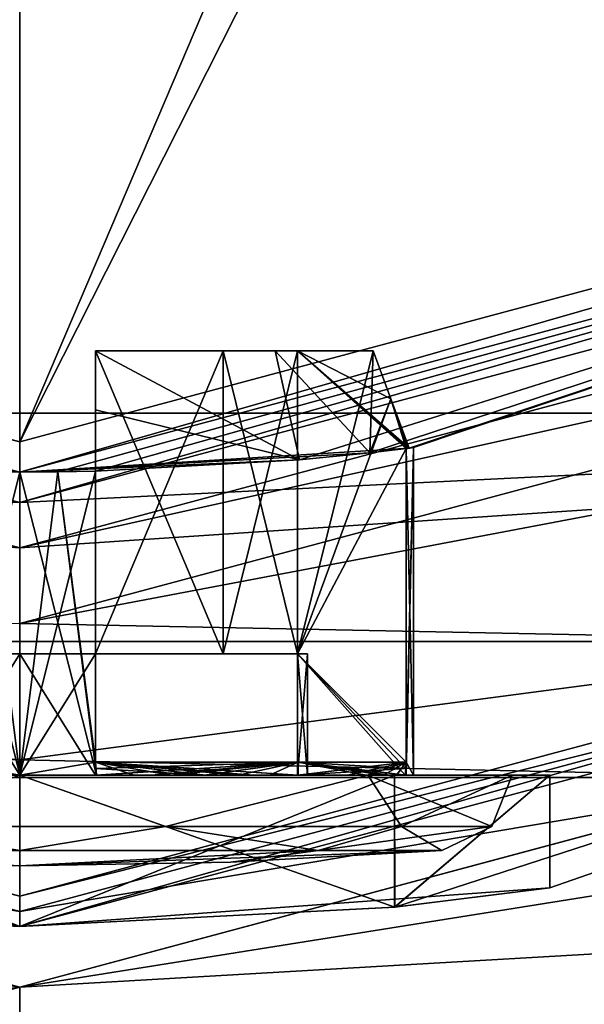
# Model space of a CAD drawing. Header units: millimetres. Extents: x -78 to 78, y -78 to 168.
# Tile 8 of 32: x 0 to 3.73, y -4.51 to 1.99. Entities that reach past the tile are written whole.
import ezdxf

# ---------------------------------------------------------------- set-up
doc = ezdxf.new("R2010")
doc.units = ezdxf.units.MM
doc.header["$LTSCALE"] = 65.185185
for name, color, linetype in [('10', 7, 'CONTINUOUS'), ('102', 7, 'CONTINUOUS'), ('103', 7, 'CONTINUOUS'), ('106', 7, 'CONTINUOUS'), ('109', 7, 'CONTINUOUS'), ('110', 7, 'CONTINUOUS'), ('111', 7, 'CONTINUOUS'), ('114', 7, 'CONTINUOUS'), ('115', 7, 'CONTINUOUS'), ('122', 7, 'CONTINUOUS'), ('123', 7, 'CONTINUOUS'), ('124', 7, 'CONTINUOUS'), ('129', 7, 'CONTINUOUS'), ('130', 7, 'CONTINUOUS'), ('131', 7, 'CONTINUOUS'), ('132', 7, 'CONTINUOUS'), ('134', 7, 'CONTINUOUS'), ('139', 7, 'CONTINUOUS'), ('140', 7, 'CONTINUOUS'), ('141', 7, 'CONTINUOUS'), ('142', 7, 'CONTINUOUS'), ('143', 7, 'CONTINUOUS'), ('145', 7, 'CONTINUOUS'), ('146', 7, 'CONTINUOUS'), ('148', 7, 'CONTINUOUS'), ('149', 7, 'CONTINUOUS'), ('151', 7, 'CONTINUOUS'), ('152', 7, 'CONTINUOUS'), ('154', 7, 'CONTINUOUS'), ('155', 7, 'CONTINUOUS'), ('3', 7, 'CONTINUOUS'), ('4', 7, 'CONTINUOUS'), ('5', 7, 'CONTINUOUS'), ('59', 7, 'CONTINUOUS'), ('65', 7, 'CONTINUOUS'), ('68', 7, 'CONTINUOUS'), ('7', 7, 'CONTINUOUS'), ('71', 7, 'CONTINUOUS'), ('72', 7, 'CONTINUOUS'), ('73', 7, 'CONTINUOUS'), ('74', 7, 'CONTINUOUS'), ('76', 7, 'CONTINUOUS'), ('77', 7, 'CONTINUOUS'), ('79', 7, 'CONTINUOUS'), ('80', 7, 'CONTINUOUS'), ('81', 7, 'CONTINUOUS'), ('82', 7, 'CONTINUOUS'), ('84', 7, 'CONTINUOUS'), ('88', 7, 'CONTINUOUS'), ('89', 7, 'CONTINUOUS'), ('9', 7, 'CONTINUOUS'), ('90', 7, 'CONTINUOUS'), ('91', 7, 'CONTINUOUS'), ('92', 7, 'CONTINUOUS'), ('93', 7, 'CONTINUOUS'), ('96', 7, 'CONTINUOUS'), ('97', 7, 'CONTINUOUS')]:
    doc.layers.add(name, color=color, linetype=linetype)

msp = doc.modelspace()

# ---------------------------------------------------------------- linework, layer by layer
at = {"layer": '10', "linetype": 'CONTINUOUS'}
for points in [[(-11.95, -0.698), (-10.75, 1.3805), (0, -1.5), (-11.95, -0.698)], [(11.95, -0.698), (0, -1.5), (10.75, 1.3805), (11.95, -0.698)], [(0, -3.9), (-11.95, -0.698), (0, -1.5), (0, -3.9)], [(11.95, -0.698), (0, -3.9), (0, -1.5), (11.95, -0.698)]]:
    msp.add_3dface(points, dxfattribs=at)
at = {"layer": '102', "linetype": 'CONTINUOUS'}
for points in [[(-0.2511, -0.9985, 37.5878), (0, -1, 37.6), (-0.5072, -3, 37.55), (-0.2511, -0.9985, 37.5878)], [(0, -1, 37.6), (0, -3, 37.6), (-0.5072, -3, 37.55), (0, -1, 37.6)], [(-0.2511, -0.9985, 32.4122), (-0.5, -0.994, 32.4485), (0, -3, 32.4), (-0.2511, -0.9985, 32.4122)], [(-0.5, -0.994, 32.4485), (-0.5, -2.9145, 32.4485), (0, -3, 32.4), (-0.5, -0.994, 32.4485)], [(0, -1, 32.4), (-0.2511, -0.9985, 32.4122), (0, -3, 32.4), (0, -1, 32.4)], [(0, -3, 32.4), (-0.5, -2.9145, 32.4485), (-0.5072, -3, 32.45), (0, -3, 32.4)]]:
    msp.add_3dface(points, dxfattribs=at)
at = {"layer": '103', "linetype": 'CONTINUOUS'}
for points in [[(2.5515, -2.9145, 35.5), (2.6, -0.8384, 35), (2.55, -3, 35.5072), (2.5515, -2.9145, 35.5)], [(2.55, -3, 35.5072), (2.6, -0.8384, 35), (2.6, -3, 35), (2.55, -3, 35.5072)], [(2.5515, -0.8444, 35.5), (2.6, -0.8384, 35), (2.5515, -2.9145, 35.5), (2.5515, -0.8444, 35.5)], [(2.6, -0.8384, 35), (2.5515, -0.8444, 34.5), (2.6, -3, 35), (2.6, -0.8384, 35)], [(2.5515, -0.8444, 34.5), (2.5515, -2.9145, 34.5), (2.6, -3, 35), (2.5515, -0.8444, 34.5)], [(0.2511, -0.9985, 37.5878), (0.5, -0.994, 37.5515), (0, -3, 37.6), (0.2511, -0.9985, 37.5878)], [(0, -3, 37.6), (0.5, -0.994, 37.5515), (0.5, -2.9145, 37.5515), (0, -3, 37.6)], [(0, -1, 37.6), (0.2511, -0.9985, 37.5878), (0, -3, 37.6), (0, -1, 37.6)], [(0.2511, -0.9985, 32.4122), (0, -1, 32.4), (0.5072, -3, 32.45), (0.2511, -0.9985, 32.4122)], [(0, -1, 32.4), (0, -3, 32.4), (0.5072, -3, 32.45), (0, -1, 32.4)], [(0.5, -0.994, 32.4485), (0.2511, -0.9985, 32.4122), (0.5, -2.9145, 32.4485), (0.5, -0.994, 32.4485)], [(0.5, -2.9145, 32.4485), (0.2511, -0.9985, 32.4122), (0.5072, -3, 32.45), (0.5, -2.9145, 32.4485)], [(0, -3, 37.6), (0.5, -2.9145, 37.5515), (0.5072, -3, 37.55), (0, -3, 37.6)], [(1.8385, -2.9145, 33.1615), (0.5, -2.9145, 32.4485), (1.8385, -3, 33.1615), (1.8385, -2.9145, 33.1615)], [(1.8385, -3, 33.1615), (0.5, -2.9145, 32.4485), (1.4445, -3, 32.8382), (1.8385, -3, 33.1615)], [(1.4445, -3, 32.8382), (0.5, -2.9145, 32.4485), (1.2256, -3, 32.707), (1.4445, -3, 32.8382)], [(1.2256, -3, 32.707), (0.5, -2.9145, 32.4485), (0.995, -3, 32.5979), (1.2256, -3, 32.707)], [(0.995, -3, 32.5979), (0.5, -2.9145, 32.4485), (0.7547, -3, 32.512), (0.995, -3, 32.5979)], [(0.7547, -3, 32.512), (0.5, -2.9145, 32.4485), (0.5072, -3, 32.45), (0.7547, -3, 32.512)], [(0.5, -2.9145, 37.5515), (1.8385, -2.9145, 36.8385), (0.5072, -3, 37.55), (0.5, -2.9145, 37.5515)], [(0.5072, -3, 37.55), (1.8385, -2.9145, 36.8385), (0.995, -3, 37.4021), (0.5072, -3, 37.55)], [(0.995, -3, 37.4021), (1.8385, -2.9145, 36.8385), (1.2256, -3, 37.293), (0.995, -3, 37.4021)], [(1.2256, -3, 37.293), (1.8385, -2.9145, 36.8385), (1.4445, -3, 37.1618), (1.2256, -3, 37.293)], [(1.4445, -3, 37.1618), (1.8385, -2.9145, 36.8385), (1.6494, -3, 37.0098), (1.4445, -3, 37.1618)], [(1.6494, -3, 37.0098), (1.8385, -2.9145, 36.8385), (1.8385, -3, 36.8385), (1.6494, -3, 37.0098)], [(2.5515, -2.9145, 34.5), (1.8385, -2.9145, 33.1615), (2.55, -3, 34.4928), (2.5515, -2.9145, 34.5)], [(2.55, -3, 34.4928), (1.8385, -2.9145, 33.1615), (2.4021, -3, 34.005), (2.55, -3, 34.4928)], [(2.4021, -3, 34.005), (1.8385, -2.9145, 33.1615), (1.8385, -3, 33.1615), (2.4021, -3, 34.005)], [(1.8385, -2.9145, 36.8385), (2.5515, -2.9145, 35.5), (1.8385, -3, 36.8385), (1.8385, -2.9145, 36.8385)], [(1.8385, -3, 36.8385), (2.5515, -2.9145, 35.5), (2.1618, -3, 36.4445), (1.8385, -3, 36.8385)], [(2.1618, -3, 36.4445), (2.5515, -2.9145, 35.5), (2.293, -3, 36.2256), (2.1618, -3, 36.4445)], [(2.293, -3, 36.2256), (2.5515, -2.9145, 35.5), (2.4021, -3, 35.995), (2.293, -3, 36.2256)], [(2.4021, -3, 35.995), (2.5515, -2.9145, 35.5), (2.488, -3, 35.7547), (2.4021, -3, 35.995)], [(2.488, -3, 35.7547), (2.5515, -2.9145, 35.5), (2.55, -3, 35.5072), (2.488, -3, 35.7547)], [(2.6, -3, 35), (2.5515, -2.9145, 34.5), (2.55, -3, 34.4928), (2.6, -3, 35)]]:
    msp.add_3dface(points, dxfattribs=at)
at = {"layer": '106', "linetype": 'CONTINUOUS'}
for points in [[(10.4001, 1.9867, 40), (0, -0.8, 40), (9.0351, 17.0644, 40), (10.4001, 1.9867, 40)], [(9.0351, 17.0644, 40), (0, -0.8, 40), (5.5841, 12.3144, 40), (9.0351, 17.0644, 40)], [(5.5841, 12.3144, 40), (0, -0.8, 40), (0, 10.5, 40), (5.5841, 12.3144, 40)], [(0, -0.8, 40), (-10.4001, 1.9867, 40), (0, 10.5, 40), (0, -0.8, 40)]]:
    msp.add_3dface(points, dxfattribs=at)
at = {"layer": '109', "linetype": 'CONTINUOUS'}
for points in [[(0, -4, 38.5), (-2.4749, -3.8721, 37.4748), (0, -3, 38.5), (0, -4, 38.5)], [(0, -3, 38.5), (-2.4749, -3.8721, 37.4748), (-2.4748, -3, 37.475), (0, -3, 38.5)], [(-2.4748, -3.8721, 32.5251), (0, -4, 31.5), (-2.4748, -3, 32.525), (-2.4748, -3.8721, 32.5251)], [(-2.4748, -3, 32.525), (0, -4, 31.5), (0, -3, 31.5), (-2.4748, -3, 32.525)]]:
    msp.add_3dface(points, dxfattribs=at)
at = {"layer": '110', "linetype": 'CONTINUOUS'}
for points in [[(0, -3, 38.5), (-2.4748, -3, 37.475), (0, -3, 38.25), (0, -3, 38.5)], [(0, -3, 38.25), (-2.4748, -3, 37.475), (-2.2981, -3, 37.2981), (0, -3, 38.25)], [(-2.4748, -3, 32.525), (0, -3, 31.5), (-2.2981, -3, 32.7019), (-2.4748, -3, 32.525)], [(-2.2981, -3, 32.7019), (0, -3, 31.5), (0, -3, 31.75), (-2.2981, -3, 32.7019)], [(2.4748, -3, 37.475), (0, -3, 38.5), (2.2981, -3, 37.2981), (2.4748, -3, 37.475)], [(2.2981, -3, 37.2981), (0, -3, 38.5), (0, -3, 38.25), (2.2981, -3, 37.2981)], [(0, -3, 31.5), (2.4748, -3, 32.525), (0, -3, 31.75), (0, -3, 31.5)], [(0, -3, 31.75), (2.4748, -3, 32.525), (2.2981, -3, 32.7019), (0, -3, 31.75)], [(3.25, -3, 35), (2.4748, -3, 37.475), (2.2981, -3, 37.2981), (3.25, -3, 35)], [(2.2981, -3, 32.7019), (2.4748, -3, 32.525), (3.25, -3, 35), (2.2981, -3, 32.7019)], [(3.5, -3, 35), (2.4748, -3, 37.475), (3.25, -3, 35), (3.5, -3, 35)], [(2.4748, -3, 32.525), (3.5, -3, 35), (3.25, -3, 35), (2.4748, -3, 32.525)]]:
    msp.add_3dface(points, dxfattribs=at)
at = {"layer": '111', "linetype": 'CONTINUOUS'}
for points in [[(2.4748, -3.8721, 37.4749), (0, -4, 38.5), (2.4748, -3, 37.475), (2.4748, -3.8721, 37.4749)], [(0, -4, 38.5), (0, -3, 38.5), (2.4748, -3, 37.475), (0, -4, 38.5)], [(0, -4, 31.5), (2.4749, -3.8721, 32.5252), (0, -3, 31.5), (0, -4, 31.5)], [(0, -3, 31.5), (2.4749, -3.8721, 32.5252), (2.4748, -3, 32.525), (0, -3, 31.5)], [(2.4749, -3.8721, 32.5252), (3.5, -3, 35), (2.4748, -3, 32.525), (2.4749, -3.8721, 32.5252)], [(3.5, -3.7434, 35.0001), (2.4748, -3.8721, 37.4749), (3.5, -3, 35), (3.5, -3.7434, 35.0001)], [(2.4748, -3.8721, 37.4749), (2.4748, -3, 37.475), (3.5, -3, 35), (2.4748, -3.8721, 37.4749)], [(2.4749, -3.8721, 32.5252), (3.5, -3.7434, 35.0001), (3.5, -3, 35), (2.4749, -3.8721, 32.5252)]]:
    msp.add_3dface(points, dxfattribs=at)
at = {"layer": '114', "linetype": 'CONTINUOUS'}
for points in [[(0, -0.8, 40), (-10.5001, 1.8135, 39.8), (-10.4001, 1.9867, 40), (0, -0.8, 40)], [(0, -1, 39.8), (-10.5001, 1.8135, 39.8), (0, -0.8, 40), (0, -1, 39.8)]]:
    msp.add_3dface(points, dxfattribs=at)
at = {"layer": '115', "linetype": 'CONTINUOUS'}
for points in [[(10.5001, 1.8135, 39.8), (0, -1, 39.8), (10.4001, 1.9867, 40), (10.5001, 1.8135, 39.8)], [(0, -1, 39.8), (0, -0.8, 40), (10.4001, 1.9867, 40), (0, -1, 39.8)]]:
    msp.add_3dface(points, dxfattribs=at)
at = {"layer": '122', "linetype": 'CONTINUOUS'}
for points in [[(0, -3.4987, 32.2137), (0, -3.6, 35), (-1.9702, -3.4987, 33.0298), (0, -3.4987, 32.2137)], [(-1.9702, -3.4987, 33.0298), (0, -3.6, 35), (-1.3941, -3.5747, 35), (-1.9702, -3.4987, 33.0298)], [(1.3941, -3.5747, 35), (0, -3.6, 35), (2.7863, -3.4987, 35), (1.3941, -3.5747, 35)], [(2.7863, -3.4987, 35), (0, -3.6, 35), (1.9702, -3.4987, 33.0298), (2.7863, -3.4987, 35)], [(1.9702, -3.4987, 33.0298), (0, -3.6, 35), (0, -3.4987, 32.2137), (1.9702, -3.4987, 33.0298)]]:
    msp.add_3dface(points, dxfattribs=at)
at = {"layer": '123', "linetype": 'CONTINUOUS'}
for points in [[(-2.2981, -3, 32.7019), (0, -3, 31.75), (-0.9629, -3.3405, 32.0363), (-2.2981, -3, 32.7019)], [(-0.9629, -3.3405, 32.0363), (0, -3, 31.75), (0.9629, -3.3405, 32.0363), (-0.9629, -3.3405, 32.0363)], [(0, -3, 31.75), (2.2981, -3, 32.7019), (0.9629, -3.3405, 32.0363), (0, -3, 31.75)], [(0.9629, -3.3405, 32.0363), (2.2981, -3, 32.7019), (2.521, -3.3405, 33.1684), (0.9629, -3.3405, 32.0363)], [(2.2981, -3, 32.7019), (3.25, -3, 35), (2.521, -3.3405, 33.1684), (2.2981, -3, 32.7019)], [(2.521, -3.3405, 33.1684), (3.25, -3, 35), (3.1162, -3.3405, 35), (2.521, -3.3405, 33.1684)], [(0, -3.4987, 32.2137), (-1.9702, -3.4987, 33.0298), (-0.9629, -3.3405, 32.0363), (0, -3.4987, 32.2137)], [(0, -3.4987, 32.2137), (-0.9629, -3.3405, 32.0363), (0.9629, -3.3405, 32.0363), (0, -3.4987, 32.2137)], [(1.9702, -3.4987, 33.0298), (0, -3.4987, 32.2137), (0.9629, -3.3405, 32.0363), (1.9702, -3.4987, 33.0298)], [(1.9702, -3.4987, 33.0298), (0.9629, -3.3405, 32.0363), (2.521, -3.3405, 33.1684), (1.9702, -3.4987, 33.0298)], [(2.7863, -3.4987, 35), (1.9702, -3.4987, 33.0298), (3.1162, -3.3405, 35), (2.7863, -3.4987, 35)], [(1.9702, -3.4987, 33.0298), (2.521, -3.3405, 33.1684), (3.1162, -3.3405, 35), (1.9702, -3.4987, 33.0298)]]:
    msp.add_3dface(points, dxfattribs=at)
at = {"layer": '124', "linetype": 'CONTINUOUS'}
for points in [[(-0.5072, -3, 37.55), (0, -3, 37.6), (-0.5, -3, 37.5438), (-0.5072, -3, 37.55)], [(0, -3, 32.4), (-0.5072, -3, 32.45), (-0.5, -3, 32.4562), (0, -3, 32.4)], [(-0.5, -3, 37.5438), (0, -3, 37.6), (-0.5, -3, 36.833), (-0.5, -3, 37.5438)], [(-0.5, -3, 36.833), (0, -3, 37.6), (0, -3, 36.9), (-0.5, -3, 36.833)], [(0, -3, 33.1), (0, -3, 32.4), (-0.5, -3, 32.4562), (0, -3, 33.1)], [(-0.5, -3, 33.167), (0, -3, 33.1), (-0.5, -3, 32.4562), (-0.5, -3, 33.167)], [(0, -3, 37.6), (0.5072, -3, 37.55), (0.5, -3, 37.5438), (0, -3, 37.6)], [(0, -3, 36.9), (0, -3, 37.6), (0.5, -3, 37.5438), (0, -3, 36.9)], [(0.5072, -3, 32.45), (0, -3, 32.4), (0.5, -3, 32.4562), (0.5072, -3, 32.45)], [(0.5, -3, 32.4562), (0, -3, 32.4), (0.5, -3, 33.167), (0.5, -3, 32.4562)], [(0.5, -3, 33.167), (0, -3, 32.4), (0, -3, 33.1), (0.5, -3, 33.167)], [(0.5, -3, 36.833), (0, -3, 36.9), (0.5, -3, 37.5438), (0.5, -3, 36.833)], [(0.5072, -3, 37.55), (0.995, -3, 37.4021), (0.5, -3, 37.5438), (0.5072, -3, 37.55)], [(0.5, -3, 37.5438), (0.995, -3, 37.4021), (1.2195, -3, 37.2878), (0.5, -3, 37.5438)], [(0.8692, -3, 32.5575), (0.5072, -3, 32.45), (0.5, -3, 32.4562), (0.8692, -3, 32.5575)], [(0.7547, -3, 32.512), (0.5072, -3, 32.45), (0.8692, -3, 32.5575), (0.7547, -3, 32.512)], [(0.995, -3, 32.5979), (0.7547, -3, 32.512), (0.8692, -3, 32.5575), (0.995, -3, 32.5979)], [(1.2195, -3, 32.7122), (0.995, -3, 32.5979), (0.8692, -3, 32.5575), (1.2195, -3, 32.7122)], [(0.995, -3, 37.4021), (1.2256, -3, 37.293), (1.2195, -3, 37.2878), (0.995, -3, 37.4021)], [(1.2256, -3, 32.707), (0.995, -3, 32.5979), (1.2195, -3, 32.7122), (1.2256, -3, 32.707)], [(1.2256, -3, 37.293), (1.4445, -3, 37.1618), (1.2195, -3, 37.2878), (1.2256, -3, 37.293)], [(1.2195, -3, 37.2878), (1.4445, -3, 37.1618), (1.5432, -3, 37.0832), (1.2195, -3, 37.2878)], [(1.8332, -3, 33.1668), (1.2256, -3, 32.707), (1.2195, -3, 32.7122), (1.8332, -3, 33.1668)], [(1.4445, -3, 32.8382), (1.2256, -3, 32.707), (1.8332, -3, 33.1668), (1.4445, -3, 32.8382)], [(1.4445, -3, 37.1618), (1.6494, -3, 37.0098), (1.5432, -3, 37.0832), (1.4445, -3, 37.1618)], [(1.8385, -3, 33.1615), (1.4445, -3, 32.8382), (1.8332, -3, 33.1668), (1.8385, -3, 33.1615)], [(1.5432, -3, 37.0832), (1.6494, -3, 37.0098), (1.8332, -3, 36.8332), (1.5432, -3, 37.0832)], [(1.6494, -3, 37.0098), (1.8385, -3, 36.8385), (1.8332, -3, 36.8332), (1.6494, -3, 37.0098)], [(1.833, -3, 35.5), (2.5438, -3, 35.5), (1.9, -3, 35), (1.833, -3, 35.5)], [(1.9, -3, 35), (2.5438, -3, 35.5), (1.833, -3, 34.5), (1.9, -3, 35)], [(1.833, -3, 34.5), (2.5438, -3, 35.5), (2.5438, -3, 34.5), (1.833, -3, 34.5)], [(1.8385, -3, 36.8385), (2.1618, -3, 36.4445), (1.8332, -3, 36.8332), (1.8385, -3, 36.8385)], [(1.8332, -3, 36.8332), (2.1618, -3, 36.4445), (2.2878, -3, 36.2195), (1.8332, -3, 36.8332)], [(2.5438, -3, 34.5), (1.8385, -3, 33.1615), (1.8332, -3, 33.1668), (2.5438, -3, 34.5)], [(2.4021, -3, 34.005), (1.8385, -3, 33.1615), (2.5438, -3, 34.5), (2.4021, -3, 34.005)], [(2.1618, -3, 36.4445), (2.293, -3, 36.2256), (2.2878, -3, 36.2195), (2.1618, -3, 36.4445)], [(2.293, -3, 36.2256), (2.4021, -3, 35.995), (2.2878, -3, 36.2195), (2.293, -3, 36.2256)], [(2.2878, -3, 36.2195), (2.4021, -3, 35.995), (2.4425, -3, 35.8692), (2.2878, -3, 36.2195)], [(2.4021, -3, 35.995), (2.488, -3, 35.7547), (2.4425, -3, 35.8692), (2.4021, -3, 35.995)], [(2.55, -3, 34.4928), (2.4021, -3, 34.005), (2.5438, -3, 34.5), (2.55, -3, 34.4928)], [(2.488, -3, 35.7547), (2.5438, -3, 35.5), (2.4425, -3, 35.8692), (2.488, -3, 35.7547)], [(2.488, -3, 35.7547), (2.55, -3, 35.5072), (2.5438, -3, 35.5), (2.488, -3, 35.7547)], [(2.55, -3, 35.5072), (2.55, -3, 34.4928), (2.5438, -3, 34.5), (2.55, -3, 35.5072)], [(2.5438, -3, 35.5), (2.55, -3, 35.5072), (2.5438, -3, 34.5), (2.5438, -3, 35.5)], [(2.55, -3, 35.5072), (2.6, -3, 35), (2.55, -3, 34.4928), (2.55, -3, 35.5072)]]:
    msp.add_3dface(points, dxfattribs=at)
at = {"layer": '129', "linetype": 'CONTINUOUS'}
for points in [[(-1.9, -2.2, 35), (-1.833, -2.2, 35.5), (1.9, -2.2, 35), (-1.9, -2.2, 35)], [(-1.833, -2.2, 34.5), (-1.9, -2.2, 35), (1.833, -2.2, 34.5), (-1.833, -2.2, 34.5)], [(1.833, -2.2, 34.5), (-1.9, -2.2, 35), (1.9, -2.2, 35), (1.833, -2.2, 34.5)], [(-1.833, -2.2, 35.5), (-1.3435, -2.2, 36.3435), (1.833, -2.2, 35.5), (-1.833, -2.2, 35.5)], [(-1.833, -2.2, 35.5), (1.833, -2.2, 35.5), (1.9, -2.2, 35), (-1.833, -2.2, 35.5)], [(-1.3435, -2.2, 33.6565), (-1.833, -2.2, 34.5), (1.3435, -2.2, 33.6565), (-1.3435, -2.2, 33.6565)], [(1.3435, -2.2, 33.6565), (-1.833, -2.2, 34.5), (1.833, -2.2, 34.5), (1.3435, -2.2, 33.6565)], [(-1.3435, -2.2, 36.3435), (-0.5, -2.2, 36.833), (1.3435, -2.2, 36.3435), (-1.3435, -2.2, 36.3435)], [(1.833, -2.2, 35.5), (-1.3435, -2.2, 36.3435), (1.3435, -2.2, 36.3435), (1.833, -2.2, 35.5)], [(-0.5, -2.2, 33.167), (-1.3435, -2.2, 33.6565), (0.5, -2.2, 33.167), (-0.5, -2.2, 33.167)], [(0.5, -2.2, 33.167), (-1.3435, -2.2, 33.6565), (1.3435, -2.2, 33.6565), (0.5, -2.2, 33.167)], [(1.3435, -2.2, 36.3435), (-0.5, -2.2, 36.833), (0.5, -2.2, 36.833), (1.3435, -2.2, 36.3435)], [(0.5, -2.2, 36.833), (-0.5, -2.2, 36.833), (0, -2.2, 36.9), (0.5, -2.2, 36.833)], [(0, -2.2, 33.1), (-0.5, -2.2, 33.167), (0.5, -2.2, 33.167), (0, -2.2, 33.1)]]:
    msp.add_3dface(points, dxfattribs=at)
at = {"layer": '130', "linetype": 'CONTINUOUS'}
for points in [[(0, -3.6, 35), (-2.7863, -3.4987, 35), (-1.3941, -3.5747, 35), (0, -3.6, 35)], [(-2.7863, -3.4987, 35), (0, -3.6, 35), (-1.9702, -3.4987, 36.9702), (-2.7863, -3.4987, 35)], [(-1.9702, -3.4987, 36.9702), (0, -3.6, 35), (0, -3.4987, 37.7863), (-1.9702, -3.4987, 36.9702)], [(0, -3.6, 35), (1.3941, -3.5747, 35), (1.9702, -3.4987, 36.9702), (0, -3.6, 35)], [(0, -3.4987, 37.7863), (0, -3.6, 35), (1.9702, -3.4987, 36.9702), (0, -3.4987, 37.7863)], [(1.3941, -3.5747, 35), (2.7863, -3.4987, 35), (1.9702, -3.4987, 36.9702), (1.3941, -3.5747, 35)]]:
    msp.add_3dface(points, dxfattribs=at)
at = {"layer": '131', "linetype": 'CONTINUOUS'}
for points in [[(0, -3, 38.25), (-2.2981, -3, 37.2981), (-0.9629, -3.3405, 37.9637), (0, -3, 38.25)], [(0.9629, -3.3405, 37.9637), (0, -3, 38.25), (-0.9629, -3.3405, 37.9637), (0.9629, -3.3405, 37.9637)], [(2.2981, -3, 37.2981), (0, -3, 38.25), (0.9629, -3.3405, 37.9637), (2.2981, -3, 37.2981)], [(2.521, -3.3405, 36.8316), (2.2981, -3, 37.2981), (0.9629, -3.3405, 37.9637), (2.521, -3.3405, 36.8316)], [(3.25, -3, 35), (2.2981, -3, 37.2981), (3.1162, -3.3405, 35), (3.25, -3, 35)], [(3.1162, -3.3405, 35), (2.2981, -3, 37.2981), (2.521, -3.3405, 36.8316), (3.1162, -3.3405, 35)], [(-1.9702, -3.4987, 36.9702), (0, -3.4987, 37.7863), (-0.9629, -3.3405, 37.9637), (-1.9702, -3.4987, 36.9702)], [(0, -3.4987, 37.7863), (0.9629, -3.3405, 37.9637), (-0.9629, -3.3405, 37.9637), (0, -3.4987, 37.7863)], [(0, -3.4987, 37.7863), (1.9702, -3.4987, 36.9702), (0.9629, -3.3405, 37.9637), (0, -3.4987, 37.7863)], [(1.9702, -3.4987, 36.9702), (2.521, -3.3405, 36.8316), (0.9629, -3.3405, 37.9637), (1.9702, -3.4987, 36.9702)], [(1.9702, -3.4987, 36.9702), (2.7863, -3.4987, 35), (2.521, -3.3405, 36.8316), (1.9702, -3.4987, 36.9702)], [(2.7863, -3.4987, 35), (3.1162, -3.3405, 35), (2.521, -3.3405, 36.8316), (2.7863, -3.4987, 35)]]:
    msp.add_3dface(points, dxfattribs=at)
at = {"layer": '132', "linetype": 'CONTINUOUS'}
for points in [[(0.5, -0.2, 36.833), (0.5, -2.2, 36.833), (0.5, -0.2, 37.3331), (0.5, -0.2, 36.833)], [(0.5, -0.2, 37.3331), (0.5, -2.2, 36.833), (0.5, -0.5894, 37.4778), (0.5, -0.2, 37.3331)], [(0.5, -0.994, 37.5515), (0.5, -0.994, 37.6279), (0.5, -0.5894, 37.4778), (0.5, -0.994, 37.5515)], [(0.5, -2.2, 36.833), (0.5, -0.994, 37.5515), (0.5, -0.5894, 37.4778), (0.5, -2.2, 36.833)], [(0.5, -2.9145, 37.5515), (0.5, -0.994, 37.5515), (0.5, -2.2, 36.833), (0.5, -2.9145, 37.5515)], [(0.5, -3, 36.833), (0.5, -2.9145, 37.5515), (0.5, -2.2, 36.833), (0.5, -3, 36.833)], [(0.5, -2.9145, 37.5515), (0.5, -3, 36.833), (0.5, -2.9573, 37.5477), (0.5, -2.9145, 37.5515)], [(0.5, -3, 36.833), (0.5, -3, 37.5438), (0.5, -2.9573, 37.5477), (0.5, -3, 36.833)]]:
    msp.add_3dface(points, dxfattribs=at)
at = {"layer": '134', "linetype": 'CONTINUOUS'}
for points in [[(-0.5, -3, 36.833), (0, -3, 36.9), (-0.5, -2.2, 36.833), (-0.5, -3, 36.833)], [(-0.5, -2.2, 36.833), (0, -3, 36.9), (0, -2.2, 36.9), (-0.5, -2.2, 36.833)], [(0, -3, 36.9), (0.5, -3, 36.833), (0, -2.2, 36.9), (0, -3, 36.9)], [(0.5, -3, 36.833), (0.5, -2.2, 36.833), (0, -2.2, 36.9), (0.5, -3, 36.833)]]:
    msp.add_3dface(points, dxfattribs=at)
at = {"layer": '139', "linetype": 'CONTINUOUS'}
for points in [[(0, -3, 33.1), (-0.5, -3, 33.167), (0, -2.2, 33.1), (0, -3, 33.1)], [(-0.5, -3, 33.167), (-0.5, -2.2, 33.167), (0, -2.2, 33.1), (-0.5, -3, 33.167)], [(0.5, -3, 33.167), (0, -3, 33.1), (0.5, -2.2, 33.167), (0.5, -3, 33.167)], [(0, -3, 33.1), (0, -2.2, 33.1), (0.5, -2.2, 33.167), (0, -3, 33.1)]]:
    msp.add_3dface(points, dxfattribs=at)
at = {"layer": '140', "linetype": 'CONTINUOUS'}
for points in [[(0.5, -0.994, 32.3721), (0.5, -0.994, 32.4485), (0.5, -0.2, 33.167), (0.5, -0.994, 32.3721)], [(0.5, -0.5894, 32.5222), (0.5, -0.994, 32.3721), (0.5, -0.2, 33.167), (0.5, -0.5894, 32.5222)], [(0.5, -0.994, 32.4485), (0.5, -2.2, 33.167), (0.5, -0.2, 33.167), (0.5, -0.994, 32.4485)], [(0.5, -0.2, 32.6669), (0.5, -0.5894, 32.5222), (0.5, -0.2, 33.167), (0.5, -0.2, 32.6669)], [(0.5, -0.994, 32.4485), (0.5, -2.9145, 32.4485), (0.5, -2.2, 33.167), (0.5, -0.994, 32.4485)], [(0.5, -2.2, 33.167), (0.5, -2.9145, 32.4485), (0.5, -2.9573, 32.4523), (0.5, -2.2, 33.167)], [(0.5, -3, 32.4562), (0.5, -3, 33.167), (0.5, -2.2, 33.167), (0.5, -3, 32.4562)], [(0.5, -3, 32.4562), (0.5, -2.2, 33.167), (0.5, -2.9573, 32.4523), (0.5, -3, 32.4562)]]:
    msp.add_3dface(points, dxfattribs=at)
at = {"layer": '141', "linetype": 'CONTINUOUS'}
for points in [[(1.833, -0.2, 34.5), (1.833, -2.2, 34.5), (2.3331, -0.2, 34.5), (1.833, -0.2, 34.5)], [(2.3331, -0.2, 34.5), (1.833, -2.2, 34.5), (2.4505, -0.5157, 34.5), (2.3331, -0.2, 34.5)], [(1.833, -2.2, 34.5), (2.5515, -0.8444, 34.5), (2.4505, -0.5157, 34.5), (1.833, -2.2, 34.5)], [(2.5715, -0.842, 34.5), (2.4505, -0.5157, 34.5), (2.5615, -0.8432, 34.5), (2.5715, -0.842, 34.5)], [(2.5515, -0.8444, 34.5), (2.5615, -0.8432, 34.5), (2.4505, -0.5157, 34.5), (2.5515, -0.8444, 34.5)], [(2.5515, -2.9145, 34.5), (2.5515, -0.8444, 34.5), (1.833, -2.2, 34.5), (2.5515, -2.9145, 34.5)], [(1.833, -3, 34.5), (2.5515, -2.9145, 34.5), (1.833, -2.2, 34.5), (1.833, -3, 34.5)], [(2.5515, -2.9145, 34.5), (1.833, -3, 34.5), (2.5477, -2.9573, 34.5), (2.5515, -2.9145, 34.5)], [(1.833, -3, 34.5), (2.5438, -3, 34.5), (2.5477, -2.9573, 34.5), (1.833, -3, 34.5)]]:
    msp.add_3dface(points, dxfattribs=at)
at = {"layer": '142', "linetype": 'CONTINUOUS'}
for points in [[(1.833, -3, 35.5), (1.9, -3, 35), (1.833, -2.2, 35.5), (1.833, -3, 35.5)], [(1.9, -3, 35), (1.833, -3, 34.5), (1.9, -2.2, 35), (1.9, -3, 35)], [(1.833, -2.2, 35.5), (1.9, -3, 35), (1.9, -2.2, 35), (1.833, -2.2, 35.5)], [(1.833, -3, 34.5), (1.833, -2.2, 34.5), (1.9, -2.2, 35), (1.833, -3, 34.5)]]:
    msp.add_3dface(points, dxfattribs=at)
at = {"layer": '143', "linetype": 'CONTINUOUS'}
for points in [[(2.5715, -0.842, 35.5), (2.5615, -0.8432, 35.5), (1.833, -0.2, 35.5), (2.5715, -0.842, 35.5)], [(2.4505, -0.5159, 35.5), (2.5715, -0.842, 35.5), (1.833, -0.2, 35.5), (2.4505, -0.5159, 35.5)], [(2.5615, -0.8432, 35.5), (2.5515, -0.8444, 35.5), (1.833, -0.2, 35.5), (2.5615, -0.8432, 35.5)], [(2.5515, -0.8444, 35.5), (1.833, -2.2, 35.5), (1.833, -0.2, 35.5), (2.5515, -0.8444, 35.5)], [(2.3331, -0.2, 35.5), (2.4505, -0.5159, 35.5), (1.833, -0.2, 35.5), (2.3331, -0.2, 35.5)], [(2.5515, -0.8444, 35.5), (2.5515, -2.9145, 35.5), (1.833, -2.2, 35.5), (2.5515, -0.8444, 35.5)], [(1.833, -2.2, 35.5), (2.5515, -2.9145, 35.5), (2.5477, -2.9573, 35.5), (1.833, -2.2, 35.5)], [(2.5438, -3, 35.5), (1.833, -3, 35.5), (1.833, -2.2, 35.5), (2.5438, -3, 35.5)], [(2.5438, -3, 35.5), (1.833, -2.2, 35.5), (2.5477, -2.9573, 35.5), (2.5438, -3, 35.5)]]:
    msp.add_3dface(points, dxfattribs=at)
at = {"layer": '145', "linetype": 'CONTINUOUS'}
for points in [[(0.5, -2.9145, 32.4485), (1.8385, -2.9145, 33.1615), (0.5, -2.9573, 32.4523), (0.5, -2.9145, 32.4485)], [(1.8385, -2.9145, 33.1615), (0.8692, -3, 32.5575), (0.5, -3, 32.4562), (1.8385, -2.9145, 33.1615)], [(1.8385, -2.9145, 33.1615), (0.5, -3, 32.4562), (0.5, -2.9573, 32.4523), (1.8385, -2.9145, 33.1615)], [(1.8385, -2.9145, 33.1615), (1.2195, -3, 32.7122), (0.8692, -3, 32.5575), (1.8385, -2.9145, 33.1615)], [(1.8385, -2.9145, 33.1615), (1.8332, -3, 33.1668), (1.2195, -3, 32.7122), (1.8385, -2.9145, 33.1615)], [(1.8385, -2.9145, 33.1615), (2.5515, -2.9145, 34.5), (1.8332, -3, 33.1668), (1.8385, -2.9145, 33.1615)], [(2.5515, -2.9145, 34.5), (2.5477, -2.9573, 34.5), (1.8332, -3, 33.1668), (2.5515, -2.9145, 34.5)], [(2.5438, -3, 34.5), (1.8332, -3, 33.1668), (2.5477, -2.9573, 34.5), (2.5438, -3, 34.5)]]:
    msp.add_3dface(points, dxfattribs=at)
at = {"layer": '146', "linetype": 'CONTINUOUS'}
for points in [[(1.8385, -2.9145, 36.8385), (0.5, -2.9145, 37.5515), (1.8332, -3, 36.8332), (1.8385, -2.9145, 36.8385)], [(0.5, -2.9145, 37.5515), (0.5, -2.9573, 37.5477), (1.2195, -3, 37.2878), (0.5, -2.9145, 37.5515)], [(0.5, -2.9145, 37.5515), (1.2195, -3, 37.2878), (1.5432, -3, 37.0832), (0.5, -2.9145, 37.5515)], [(0.5, -2.9145, 37.5515), (1.5432, -3, 37.0832), (1.8332, -3, 36.8332), (0.5, -2.9145, 37.5515)], [(1.8385, -2.9145, 36.8385), (1.8332, -3, 36.8332), (2.2878, -3, 36.2195), (1.8385, -2.9145, 36.8385)], [(2.5515, -2.9145, 35.5), (1.8385, -2.9145, 36.8385), (2.5477, -2.9573, 35.5), (2.5515, -2.9145, 35.5)], [(2.5438, -3, 35.5), (1.8385, -2.9145, 36.8385), (2.4425, -3, 35.8692), (2.5438, -3, 35.5)], [(1.8385, -2.9145, 36.8385), (2.5438, -3, 35.5), (2.5477, -2.9573, 35.5), (1.8385, -2.9145, 36.8385)], [(1.8385, -2.9145, 36.8385), (2.2878, -3, 36.2195), (2.4425, -3, 35.8692), (1.8385, -2.9145, 36.8385)], [(0.5, -3, 37.5438), (1.2195, -3, 37.2878), (0.5, -2.9573, 37.5477), (0.5, -3, 37.5438)]]:
    msp.add_3dface(points, dxfattribs=at)
at = {"layer": '148', "linetype": 'CONTINUOUS'}
for points in [[(1.8469, -0.9186, 33.103), (0.5, -0.2, 32.6669), (1.6872, -0.2, 33.3128), (1.8469, -0.9186, 33.103)], [(0.5, -0.2, 32.6669), (1.8469, -0.9186, 33.103), (0.5, -0.5894, 32.5222), (0.5, -0.2, 32.6669)], [(2.3118, -0.8724, 33.7444), (1.8469, -0.9186, 33.103), (1.6872, -0.2, 33.3128), (2.3118, -0.8724, 33.7444)], [(2.3331, -0.2, 34.5), (2.3118, -0.8724, 33.7444), (1.6872, -0.2, 33.3128), (2.3331, -0.2, 34.5)], [(2.3118, -0.8724, 33.7444), (2.3331, -0.2, 34.5), (2.4505, -0.5157, 34.5), (2.3118, -0.8724, 33.7444)], [(2.5715, -0.842, 34.5), (2.3118, -0.8724, 33.7444), (2.4505, -0.5157, 34.5), (2.5715, -0.842, 34.5)], [(0.5, -0.994, 32.3721), (0.5, -0.5894, 32.5222), (1.8469, -0.9186, 33.103), (0.5, -0.994, 32.3721)]]:
    msp.add_3dface(points, dxfattribs=at)
at = {"layer": '149', "linetype": 'CONTINUOUS'}
for points in [[(1.8469, -0.9186, 36.897), (0.5, -0.2, 37.3331), (0.5, -0.5894, 37.4778), (1.8469, -0.9186, 36.897)], [(0.5, -0.2, 37.3331), (1.8469, -0.9186, 36.897), (1.6872, -0.2, 36.6872), (0.5, -0.2, 37.3331)], [(1.8469, -0.9186, 36.897), (2.3118, -0.8724, 36.2556), (1.6872, -0.2, 36.6872), (1.8469, -0.9186, 36.897)], [(2.3118, -0.8724, 36.2556), (2.3331, -0.2, 35.5), (1.6872, -0.2, 36.6872), (2.3118, -0.8724, 36.2556)], [(2.3331, -0.2, 35.5), (2.3118, -0.8724, 36.2556), (2.4505, -0.5159, 35.5), (2.3331, -0.2, 35.5)], [(2.5715, -0.842, 35.5), (2.4505, -0.5159, 35.5), (2.3118, -0.8724, 36.2556), (2.5715, -0.842, 35.5)], [(0.5, -0.994, 37.6279), (1.8469, -0.9186, 36.897), (0.5, -0.5894, 37.4778), (0.5, -0.994, 37.6279)]]:
    msp.add_3dface(points, dxfattribs=at)
at = {"layer": '151', "linetype": 'CONTINUOUS'}
for points in [[(0.5, -0.2, 32.6669), (0.5, -0.2, 33.167), (1.3435, -0.2, 33.6565), (0.5, -0.2, 32.6669)], [(1.6872, -0.2, 33.3128), (0.5, -0.2, 32.6669), (1.3435, -0.2, 33.6565), (1.6872, -0.2, 33.3128)], [(1.833, -0.2, 34.5), (1.6872, -0.2, 33.3128), (1.3435, -0.2, 33.6565), (1.833, -0.2, 34.5)], [(1.833, -0.2, 34.5), (2.3331, -0.2, 34.5), (1.6872, -0.2, 33.3128), (1.833, -0.2, 34.5)]]:
    msp.add_3dface(points, dxfattribs=at)
at = {"layer": '152', "linetype": 'CONTINUOUS'}
for points in [[(0.5, -0.2, 36.833), (0.5, -0.2, 37.3331), (1.6872, -0.2, 36.6872), (0.5, -0.2, 36.833)], [(0.5, -0.2, 36.833), (1.6872, -0.2, 36.6872), (1.3435, -0.2, 36.3435), (0.5, -0.2, 36.833)], [(2.3331, -0.2, 35.5), (1.833, -0.2, 35.5), (1.3435, -0.2, 36.3435), (2.3331, -0.2, 35.5)], [(1.6872, -0.2, 36.6872), (2.3331, -0.2, 35.5), (1.3435, -0.2, 36.3435), (1.6872, -0.2, 36.6872)]]:
    msp.add_3dface(points, dxfattribs=at)
at = {"layer": '154', "linetype": 'CONTINUOUS'}
for points in [[(0.5, -2.2, 33.167), (1.3435, -2.2, 33.6565), (0.5, -0.2, 33.167), (0.5, -2.2, 33.167)], [(0.5, -0.2, 33.167), (1.3435, -2.2, 33.6565), (1.3435, -0.2, 33.6565), (0.5, -0.2, 33.167)], [(1.3435, -2.2, 33.6565), (1.833, -2.2, 34.5), (1.3435, -0.2, 33.6565), (1.3435, -2.2, 33.6565)], [(1.833, -2.2, 34.5), (1.833, -0.2, 34.5), (1.3435, -0.2, 33.6565), (1.833, -2.2, 34.5)]]:
    msp.add_3dface(points, dxfattribs=at)
at = {"layer": '155', "linetype": 'CONTINUOUS'}
for points in [[(1.3435, -2.2, 36.3435), (0.5, -2.2, 36.833), (1.3435, -0.2, 36.3435), (1.3435, -2.2, 36.3435)], [(0.5, -2.2, 36.833), (0.5, -0.2, 36.833), (1.3435, -0.2, 36.3435), (0.5, -2.2, 36.833)], [(1.833, -2.2, 35.5), (1.3435, -2.2, 36.3435), (1.833, -0.2, 35.5), (1.833, -2.2, 35.5)], [(1.833, -0.2, 35.5), (1.3435, -2.2, 36.3435), (1.3435, -0.2, 36.3435), (1.833, -0.2, 35.5)]]:
    msp.add_3dface(points, dxfattribs=at)
at = {"layer": '3', "linetype": 'CONTINUOUS'}
for points in [[(0, -3.9, 16), (-11.95, -0.698, 16), (0, -3.9), (0, -3.9, 16)], [(0, -3.9), (-11.95, -0.698, 16), (-11.95, -0.698), (0, -3.9)], [(11.95, -0.698, 16), (0, -3.9, 16), (11.95, -0.698), (11.95, -0.698, 16)], [(11.95, -0.698), (0, -3.9, 16), (0, -3.9), (11.95, -0.698)]]:
    msp.add_3dface(points, dxfattribs=at)
at = {"layer": '4', "linetype": 'CONTINUOUS'}
for points in [[(0, -1.5), (-10.75, 1.3805), (0, -1.5, 16.5), (0, -1.5)], [(10.75, 1.3805), (0, -1.5), (10.7502, 1.3806, 16.5), (10.75, 1.3805)], [(10.7502, 1.3806, 16.5), (0, -1.5), (0, -1.5, 16.5), (10.7502, 1.3806, 16.5)]]:
    msp.add_3dface(points, dxfattribs=at)
at = {"layer": '5', "linetype": 'CONTINUOUS'}
for points in [[(0, -2, 17), (11.4537, 0.1702, 17), (11.0002, 0.9476, 17), (0, -2, 17)], [(5.929, -2.1191, 17), (11.4537, 0.1702, 17), (0, -2, 17), (5.929, -2.1191, 17)], [(-5.929, -2.1191, 17), (5.929, -2.1191, 17), (0, -2, 17), (-5.929, -2.1191, 17)], [(0, -2.9, 17), (5.929, -2.1191, 17), (-5.929, -2.1191, 17), (0, -2.9, 17)]]:
    msp.add_3dface(points, dxfattribs=at)
at = {"layer": '59', "linetype": 'CONTINUOUS'}
for points in [[(0, -4.4, 6), (-12.2, -1.131, 6), (0, -4.4, 7), (0, -4.4, 6)], [(0, -4.4, 7), (-12.2, -1.131, 6), (-12.2, -1.131, 7), (0, -4.4, 7)], [(12.2, -1.131, 6), (0, -4.4, 6), (12.2, -1.131, 7), (12.2, -1.131, 6)], [(12.2, -1.131, 7), (0, -4.4, 6), (0, -4.4, 7), (12.2, -1.131, 7)]]:
    msp.add_3dface(points, dxfattribs=at)
at = {"layer": '65', "linetype": 'CONTINUOUS'}
for points in [[(-72.2814, -23.4818, 6), (-76, 0, 6), (72.2814, -23.4818, 6), (-72.2814, -23.4818, 6)], [(72.2814, -23.4818, 6), (-76, 0, 6), (0, -9, 6), (72.2814, -23.4818, 6)], [(0, -9, 6), (-76, 0, 6), (-12.5826, -6.1281, 6), (0, -9, 6)]]:
    msp.add_3dface(points, dxfattribs=at)
at = {"layer": '68', "linetype": 'CONTINUOUS'}
for points in [[(76, 0, 7), (0, -4.4, 7), (-72.2815, -23.4817, 7), (76, 0, 7)], [(72.2815, -23.4817, 7), (76, 0, 7), (-72.2815, -23.4817, 7), (72.2815, -23.4817, 7)], [(12.2, -1.131, 7), (0, -4.4, 7), (76, 0, 7), (12.2, -1.131, 7)], [(0, -4.4, 7), (-12.2, -1.131, 7), (-72.2815, -23.4817, 7), (0, -4.4, 7)]]:
    msp.add_3dface(points, dxfattribs=at)
at = {"layer": '7', "linetype": 'CONTINUOUS'}
for points in [[(-11.95, -0.698, 16), (0, -3.9, 16), (-5.2531, -3.0152, 16.7071), (-11.95, -0.698, 16)], [(0, -3.9, 16), (11.95, -0.698, 16), (5.2531, -3.0152, 16.7071), (0, -3.9, 16)], [(5.929, -2.1191, 17), (0, -2.9, 17), (5.2531, -3.0152, 16.7071), (5.929, -2.1191, 17)], [(0, -2.9, 17), (-5.2531, -3.0152, 16.7071), (5.2531, -3.0152, 16.7071), (0, -2.9, 17)], [(-5.2531, -3.0152, 16.7071), (0, -3.9, 16), (5.2531, -3.0152, 16.7071), (-5.2531, -3.0152, 16.7071)]]:
    msp.add_3dface(points, dxfattribs=at)
at = {"layer": '71', "linetype": 'CONTINUOUS'}
for points in [[(0, -5.8, 4), (-12.9001, -2.3434, 4), (0, -5.8, 6), (0, -5.8, 4)], [(0, -5.8, 6), (-12.9001, -2.3434, 4), (-12.9, -2.3435, 6), (0, -5.8, 6)]]:
    msp.add_3dface(points, dxfattribs=at)
at = {"layer": '72', "linetype": 'CONTINUOUS'}
for points in [[(-12.9001, -2.3434, 4), (0, -5.8, 4), (-12.2, -1.131, 4), (-12.9001, -2.3434, 4)], [(-12.2, -1.131, 4), (0, -5.8, 4), (0, -4.4, 4), (-12.2, -1.131, 4)], [(0, -4.4, 4), (12.9001, -2.3434, 4), (12.2, -1.131, 4), (0, -4.4, 4)], [(0, -5.8, 4), (12.9001, -2.3434, 4), (0, -4.4, 4), (0, -5.8, 4)]]:
    msp.add_3dface(points, dxfattribs=at)
at = {"layer": '73', "linetype": 'CONTINUOUS'}
for points in [[(-12.2, -1.131, 4), (0, -4.4, 4), (-12.2, -1.131, 2), (-12.2, -1.131, 4)], [(-12.2, -1.131, 2), (0, -4.4, 4), (0, -4.4, 2), (-12.2, -1.131, 2)]]:
    msp.add_3dface(points, dxfattribs=at)
at = {"layer": '74', "linetype": 'CONTINUOUS'}
for points in [[(-12.2, -1.131, 2), (0, -4.4, 2), (-12.5827, -6.1281, 2), (-12.2, -1.131, 2)], [(0, -9, 2), (0, -4.4, 2), (12.2, -1.131, 2), (0, -9, 2)], [(12.5827, -6.1281, 2), (0, -9, 2), (12.2, -1.131, 2), (12.5827, -6.1281, 2)], [(-12.5827, -6.1281, 2), (0, -4.4, 2), (0, -9, 2), (-12.5827, -6.1281, 2)]]:
    msp.add_3dface(points, dxfattribs=at)
at = {"layer": '76', "linetype": 'CONTINUOUS'}
for points in [[(12.9001, -2.3434, 4), (0, -5.8, 4), (12.9, -2.3435, 6), (12.9001, -2.3434, 4)], [(0, -5.8, 4), (0, -5.8, 6), (12.9, -2.3435, 6), (0, -5.8, 4)]]:
    msp.add_3dface(points, dxfattribs=at)
at = {"layer": '77', "linetype": 'CONTINUOUS'}
for points in [[(0, -4.4, 4), (12.2, -1.131, 4), (0, -4.4, 2), (0, -4.4, 4)], [(0, -4.4, 2), (12.2, -1.131, 4), (12.2, -1.131, 2), (0, -4.4, 2)]]:
    msp.add_3dface(points, dxfattribs=at)
at = {"layer": '79', "linetype": 'CONTINUOUS'}
for points in [[(-12.2, -1.131, 6), (0, -4.4, 6), (-12.9, -2.3435, 6), (-12.2, -1.131, 6)], [(0, -4.4, 6), (12.2, -1.131, 6), (12.9, -2.3435, 6), (0, -4.4, 6)], [(0, -4.4, 6), (0, -5.8, 6), (-12.9, -2.3435, 6), (0, -4.4, 6)], [(0, -5.8, 6), (0, -4.4, 6), (12.9, -2.3435, 6), (0, -5.8, 6)]]:
    msp.add_3dface(points, dxfattribs=at)
at = {"layer": '80', "linetype": 'CONTINUOUS'}
for points in [[(-11.9001, -0.6114, 58), (20.6115, 8.1001, 58), (-20.6115, 8.1001, 58), (-11.9001, -0.6114, 58)], [(11.9001, -0.6114, 58), (20.6115, 8.1001, 58), (-11.9001, -0.6114, 58), (11.9001, -0.6114, 58)], [(0, -3.8, 58), (11.9001, -0.6114, 58), (-11.9001, -0.6114, 58), (0, -3.8, 58)]]:
    msp.add_3dface(points, dxfattribs=at)
at = {"layer": '81', "linetype": 'CONTINUOUS'}
for points in [[(0, -4, 38.5), (0, -4, 57.8), (-12.0001, -0.7846, 57.8), (0, -4, 38.5)], [(-2.4749, -3.8721, 37.4748), (0, -4, 38.5), (-12.0001, -0.7846, 57.8), (-2.4749, -3.8721, 37.4748)], [(0, -4, 18.2), (-3.5, -3.7434, 34.9999), (-12.0001, -0.7846, 57.8), (0, -4, 18.2)], [(-12.0001, -0.7846, 18.2), (0, -4, 18.2), (-12.0001, -0.7846, 57.8), (-12.0001, -0.7846, 18.2)], [(-2.4748, -3.8721, 32.5251), (-3.5, -3.7434, 34.9999), (0, -4, 18.2), (-2.4748, -3.8721, 32.5251)], [(0, -4, 31.5), (-2.4748, -3.8721, 32.5251), (0, -4, 18.2), (0, -4, 31.5)]]:
    msp.add_3dface(points, dxfattribs=at)
at = {"layer": '82', "linetype": 'CONTINUOUS'}
for points in [[(0, -1.2, 18), (-11.9001, -0.6114, 18), (-10.6001, 1.6403, 18), (0, -1.2, 18)], [(10.6001, 1.6403, 18), (11.9001, -0.6114, 18), (0, -1.2, 18), (10.6001, 1.6403, 18)], [(0, -3.8, 18), (-11.9001, -0.6114, 18), (0, -1.2, 18), (0, -3.8, 18)], [(11.9001, -0.6114, 18), (0, -3.8, 18), (0, -1.2, 18), (11.9001, -0.6114, 18)]]:
    msp.add_3dface(points, dxfattribs=at)
at = {"layer": '84', "linetype": 'CONTINUOUS'}
for points in [[(12.0001, -0.7846, 57.8), (0, -4, 57.8), (12.0001, -0.7846, 18.2), (12.0001, -0.7846, 57.8)], [(12.0001, -0.7846, 18.2), (0, -4, 57.8), (3.5, -3.7434, 35.0001), (12.0001, -0.7846, 18.2)], [(0, -4, 31.5), (0, -4, 18.2), (12.0001, -0.7846, 18.2), (0, -4, 31.5)], [(0, -4, 31.5), (12.0001, -0.7846, 18.2), (2.4749, -3.8721, 32.5252), (0, -4, 31.5)], [(2.4749, -3.8721, 32.5252), (12.0001, -0.7846, 18.2), (3.5, -3.7434, 35.0001), (2.4749, -3.8721, 32.5252)], [(3.5, -3.7434, 35.0001), (0, -4, 57.8), (2.4748, -3.8721, 37.4749), (3.5, -3.7434, 35.0001)], [(0, -4, 57.8), (0, -4, 38.5), (2.4748, -3.8721, 37.4749), (0, -4, 57.8)]]:
    msp.add_3dface(points, dxfattribs=at)
at = {"layer": '88', "linetype": 'CONTINUOUS'}
for points in [[(0, -1, 39.8), (-2.3118, -0.8724, 36.2556), (-10.5001, 1.8135, 39.8), (0, -1, 39.8)], [(0, -1, 18.2), (-10.5001, 1.8135, 18.2), (0, -1, 32.4), (0, -1, 18.2)], [(0, -1, 32.4), (-10.5001, 1.8135, 18.2), (-0.2511, -0.9985, 32.4122), (0, -1, 32.4)], [(-1.8469, -0.9186, 36.897), (-2.3118, -0.8724, 36.2556), (0, -1, 39.8), (-1.8469, -0.9186, 36.897)], [(-0.5, -0.994, 37.6279), (-1.8469, -0.9186, 36.897), (0, -1, 39.8), (-0.5, -0.994, 37.6279)], [(-0.5, -0.994, 37.5515), (-0.5, -0.994, 37.6279), (0, -1, 39.8), (-0.5, -0.994, 37.5515)], [(-0.2511, -0.9985, 37.5878), (-0.5, -0.994, 37.5515), (0, -1, 39.8), (-0.2511, -0.9985, 37.5878)], [(0, -1, 37.6), (-0.2511, -0.9985, 37.5878), (0, -1, 39.8), (0, -1, 37.6)]]:
    msp.add_3dface(points, dxfattribs=at)
at = {"layer": '89', "linetype": 'CONTINUOUS'}
for points in [[(0, -1, 37.6), (0, -1, 39.8), (10.5001, 1.8135, 39.8), (0, -1, 37.6)], [(0, -1, 37.6), (10.5001, 1.8135, 39.8), (0.2511, -0.9985, 37.5878), (0, -1, 37.6)], [(0, -1, 18.2), (2.5715, -0.842, 34.5), (10.5001, 1.8135, 39.8), (0, -1, 18.2)], [(10.5001, 1.8135, 18.2), (0, -1, 18.2), (10.5001, 1.8135, 39.8), (10.5001, 1.8135, 18.2)], [(10.5001, 1.8135, 39.8), (0.5, -0.994, 37.6279), (0.2511, -0.9985, 37.5878), (10.5001, 1.8135, 39.8)], [(1.8469, -0.9186, 36.897), (0.5, -0.994, 37.6279), (10.5001, 1.8135, 39.8), (1.8469, -0.9186, 36.897)], [(2.3118, -0.8724, 36.2556), (1.8469, -0.9186, 36.897), (10.5001, 1.8135, 39.8), (2.3118, -0.8724, 36.2556)], [(2.5715, -0.842, 35.5), (2.3118, -0.8724, 36.2556), (10.5001, 1.8135, 39.8), (2.5715, -0.842, 35.5)], [(2.6, -0.8384, 35), (2.5715, -0.842, 35.5), (10.5001, 1.8135, 39.8), (2.6, -0.8384, 35)], [(2.5715, -0.842, 34.5), (2.6, -0.8384, 35), (10.5001, 1.8135, 39.8), (2.5715, -0.842, 34.5)], [(2.5715, -0.842, 34.5), (0, -1, 18.2), (2.3118, -0.8724, 33.7444), (2.5715, -0.842, 34.5)], [(2.5515, -0.8444, 35.5), (2.5615, -0.8432, 35.5), (2.6, -0.8384, 35), (2.5515, -0.8444, 35.5)], [(2.5515, -0.8444, 34.5), (2.6, -0.8384, 35), (2.5615, -0.8432, 34.5), (2.5515, -0.8444, 34.5)], [(2.5615, -0.8432, 35.5), (2.5715, -0.842, 35.5), (2.6, -0.8384, 35), (2.5615, -0.8432, 35.5)], [(2.5615, -0.8432, 34.5), (2.6, -0.8384, 35), (2.5715, -0.842, 34.5), (2.5615, -0.8432, 34.5)], [(2.3118, -0.8724, 33.7444), (0, -1, 18.2), (1.8469, -0.9186, 33.103), (2.3118, -0.8724, 33.7444)], [(1.8469, -0.9186, 33.103), (0, -1, 18.2), (0.5, -0.994, 32.3721), (1.8469, -0.9186, 33.103)], [(0.5, -0.994, 32.3721), (0, -1, 18.2), (0.5, -0.994, 32.4485), (0.5, -0.994, 32.3721)], [(0.5, -0.994, 32.4485), (0, -1, 18.2), (0.2511, -0.9985, 32.4122), (0.5, -0.994, 32.4485)], [(0, -1, 18.2), (0, -1, 32.4), (0.2511, -0.9985, 32.4122), (0, -1, 18.2)], [(0.2511, -0.9985, 37.5878), (0.5, -0.994, 37.6279), (0.5, -0.994, 37.5515), (0.2511, -0.9985, 37.5878)]]:
    msp.add_3dface(points, dxfattribs=at)
at = {"layer": '9', "linetype": 'CONTINUOUS'}
for points in [[(10.7502, 1.3806, 16.5), (0, -1.5, 16.5), (11.0002, 0.9476, 17), (10.7502, 1.3806, 16.5)], [(0, -1.5, 16.5), (0, -2, 17), (11.0002, 0.9476, 17), (0, -1.5, 16.5)]]:
    msp.add_3dface(points, dxfattribs=at)
at = {"layer": '90', "linetype": 'CONTINUOUS'}
for points in [[(0, -4, 57.8), (-11.9001, -0.6114, 58), (-12.0001, -0.7846, 57.8), (0, -4, 57.8)], [(0, -3.8, 58), (-11.9001, -0.6114, 58), (0, -4, 57.8), (0, -3.8, 58)]]:
    msp.add_3dface(points, dxfattribs=at)
at = {"layer": '91', "linetype": 'CONTINUOUS'}
for points in [[(11.9001, -0.6114, 58), (0, -3.8, 58), (12.0001, -0.7846, 57.8), (11.9001, -0.6114, 58)], [(0, -3.8, 58), (0, -4, 57.8), (12.0001, -0.7846, 57.8), (0, -3.8, 58)]]:
    msp.add_3dface(points, dxfattribs=at)
at = {"layer": '92', "linetype": 'CONTINUOUS'}
for points in [[(-12.0001, -0.7846, 18.2), (-11.9001, -0.6114, 18), (0, -3.8, 18), (-12.0001, -0.7846, 18.2)], [(0, -4, 18.2), (-12.0001, -0.7846, 18.2), (0, -3.8, 18), (0, -4, 18.2)]]:
    msp.add_3dface(points, dxfattribs=at)
at = {"layer": '93', "linetype": 'CONTINUOUS'}
for points in [[(0, -4, 18.2), (0, -3.8, 18), (11.9001, -0.6114, 18), (0, -4, 18.2)], [(0, -4, 18.2), (11.9001, -0.6114, 18), (12.0001, -0.7846, 18.2), (0, -4, 18.2)]]:
    msp.add_3dface(points, dxfattribs=at)
at = {"layer": '96', "linetype": 'CONTINUOUS'}
for points in [[(-10.6001, 1.6403, 18), (-10.5001, 1.8135, 18.2), (0, -1, 18.2), (-10.6001, 1.6403, 18)], [(0, -1.2, 18), (-10.6001, 1.6403, 18), (0, -1, 18.2), (0, -1.2, 18)]]:
    msp.add_3dface(points, dxfattribs=at)
at = {"layer": '97', "linetype": 'CONTINUOUS'}
for points in [[(10.6001, 1.6403, 18), (0, -1.2, 18), (10.5001, 1.8135, 18.2), (10.6001, 1.6403, 18)], [(0, -1.2, 18), (0, -1, 18.2), (10.5001, 1.8135, 18.2), (0, -1.2, 18)]]:
    msp.add_3dface(points, dxfattribs=at)

doc.saveas('drawing.dxf')
